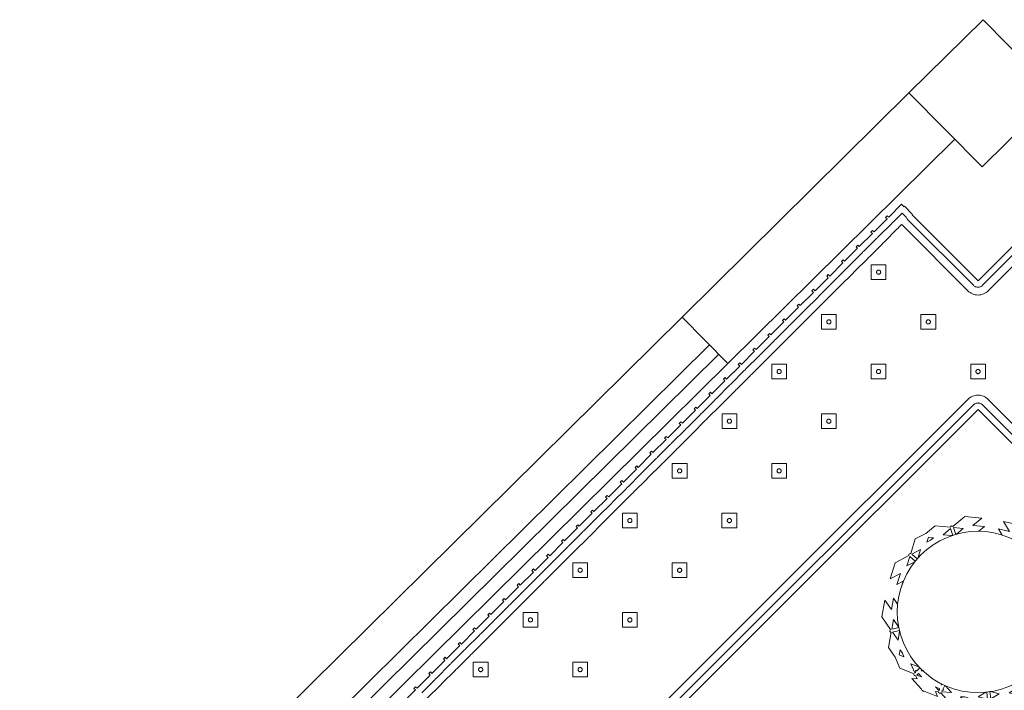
# Model space of a CAD drawing. Header units: metres. Extents: x 2232.4 to 2275.2, y 411.9 to 437.5.
# Tile 18 of 22: x 2264.6 to 2268.4, y 434.8 to 437.4. Entities that reach past the tile are written whole.
import ezdxf

# ---------------------------------------------------------------- set-up
doc = ezdxf.new("R2010")
doc.units = ezdxf.units.M
for name, color, linetype in [('CL', 40, 'Continuous'), ('DOOR', 5, 'Continuous'), ('WALL NEW', 40, 'Continuous')]:
    doc.layers.add(name, color=color, linetype=linetype)
doc.layers.add('NC_N1_BANQUETTES', color=7, linetype='Continuous', lineweight=13)
doc.layers.add('NC_N1_PLANTS', color=7, linetype='Continuous', lineweight=13)

# ---------------------------------------------------------------- blocks, each defined once
blk = doc.blocks.new('RP_MODERN_EXTENDED_TRIANGLE_L')
at = {"color": 0, "linetype": 'Continuous', "lineweight": -2}
for points in [[(3.16, 0.035), (3.089, 0.035), (3.089, 0.027), (3.08, 0.027), (3.08, 0.035), (3.009, 0.035), (3.009, 0.027), (3, 0.027), (3, 0.035), (2.929, 0.035), (2.929, 0.027), (2.92, 0.027), (2.92, 0.035), (2.849, 0.035), (2.849, 0.027), (2.84, 0.027), (2.84, 0.035), (2.769, 0.035), (2.769, 0.027), (2.76, 0.027), (2.76, 0.035), (2.689, 0.035), (2.689, 0.027), (2.68, 0.027), (2.68, 0.035), (2.609, 0.035), (2.609, 0.027), (2.6, 0.027), (2.6, 0.035), (2.529, 0.035), (2.529, 0.027), (2.52, 0.027), (2.52, 0.035), (2.449, 0.035), (2.449, 0.027), (2.44, 0.027), (2.44, 0.035), (2.369, 0.035), (2.369, 0.027), (2.36, 0.027), (2.36, 0.035), (2.289, 0.035), (2.289, 0.027), (2.28, 0.027), (2.28, 0.035), (2.209, 0.035), (2.209, 0.027), (2.2, 0.027), (2.2, 0.035), (2.129, 0.035), (2.129, 0.027), (2.12, 0.027), (2.12, 0.035), (2.049, 0.035), (2.049, 0.027), (2.04, 0.027), (2.04, 0.035), (1.969, 0.035), (1.969, 0.027), (1.96, 0.027), (1.96, 0.035), (1.889, 0.035), (1.889, 0.027), (1.88, 0.027), (1.88, 0.035), (1.809, 0.035), (1.809, 0.027), (1.8, 0.027), (1.8, 0.035), (1.729, 0.035), (1.729, 0.027), (1.72, 0.027), (1.72, 0.035), (1.649, 0.035), (1.649, 0.027), (1.64, 0.027), (1.64, 0.035), (1.569, 0.035), (1.569, 0.027), (1.56, 0.027), (1.56, 0.035), (1.489, 0.035), (1.489, 0.027), (1.48, 0.027), (1.48, 0.035), (1.409, 0.035), (1.409, 0.027), (1.4, 0.027), (1.4, 0.035), (1.329, 0.035), (1.329, 0.027), (1.32, 0.027), (1.32, 0.035), (1.249, 0.035), (1.249, 0.027), (1.24, 0.027), (1.24, 0.035), (1.169, 0.035), (1.169, 0.027), (1.16, 0.027), (1.16, 0.035), (1.089, 0.035), (1.089, 0.027), (1.08, 0.027), (1.08, 0.035), (1.009, 0.035), (1.009, 0.027), (1, 0.027), (1, 0.035), (0.929, 0.035), (0.929, 0.027), (0.92, 0.027), (0.92, 0.035), (0.849, 0.035), (0.849, 0.027), (0.84, 0.027), (0.84, 0.035), (0.769, 0.035), (0.769, 0.027), (0.76, 0.027), (0.76, 0.035), (0.689, 0.035), (0.689, 0.027), (0.68, 0.027), (0.68, 0.035), (0.609, 0.035), (0.609, 0.027), (0.6, 0.027), (0.6, 0.035), (0.529, 0.035), (0.529, 0.027), (0.52, 0.027), (0.52, 0.035), (0.45, 0.035), (0.45, 0.048), (0.448, 0.048), (0.448, 0.092), (0.45, 0.092), (0.45, 0.45), (0.035, 0.45)], [(0.8, 4.1), (0.8, 0.8), (4.1, 0.8), (4.35, 0.8), (7.89, 0.8)], [(3.08, 0.06), (3.009, 0.06), (3.0065, 0.0599), (3.0045, 0.0596), (3.0025, 0.0599), (3, 0.06), (2.929, 0.06), (2.9265, 0.0599), (2.9245, 0.0596), (2.9225, 0.0599), (2.92, 0.06), (2.849, 0.06), (2.8465, 0.0599), (2.8445, 0.0596), (2.8425, 0.0599), (2.84, 0.06), (2.769, 0.06), (2.7665, 0.0599), (2.7645, 0.0596), (2.7625, 0.0599), (2.76, 0.06), (2.689, 0.06), (2.6865, 0.0599), (2.6845, 0.0596), (2.6825, 0.0599), (2.68, 0.06), (2.609, 0.06), (2.6065, 0.0599), (2.6045, 0.0596), (2.6025, 0.0599), (2.6, 0.06), (2.529, 0.06), (2.5265, 0.0599), (2.5245, 0.0596), (2.5225, 0.0599), (2.52, 0.06), (2.449, 0.06), (2.4465, 0.0599), (2.4445, 0.0596), (2.4425, 0.0599), (2.44, 0.06), (2.369, 0.06), (2.3665, 0.0599), (2.3645, 0.0596), (2.3625, 0.0599), (2.36, 0.06), (2.289, 0.06), (2.2865, 0.0599), (2.2845, 0.0596), (2.2825, 0.0599), (2.28, 0.06), (2.209, 0.06), (2.2065, 0.0599), (2.2045, 0.0596), (2.2025, 0.0599), (2.2, 0.06), (2.129, 0.06), (2.1265, 0.0599), (2.1245, 0.0596), (2.1225, 0.0599), (2.12, 0.06), (2.049, 0.06), (2.0465, 0.0599), (2.0445, 0.0596), (2.0425, 0.0599), (2.04, 0.06), (1.969, 0.06), (1.9665, 0.0599), (1.9645, 0.0596), (1.9625, 0.0599), (1.96, 0.06), (1.889, 0.06), (1.8865, 0.0599), (1.8845, 0.0596), (1.8825, 0.0599), (1.88, 0.06), (1.809, 0.06), (1.8065, 0.0599), (1.8045, 0.0596), (1.8025, 0.0599), (1.8, 0.06), (1.729, 0.06), (1.7265, 0.0599), (1.7245, 0.0596), (1.7225, 0.0599), (1.72, 0.06), (1.649, 0.06), (1.6465, 0.0599), (1.6445, 0.0596), (1.6425, 0.0599), (1.64, 0.06), (1.569, 0.06), (1.5665, 0.0599), (1.5645, 0.0596), (1.5625, 0.0599), (1.56, 0.06), (1.489, 0.06), (1.4865, 0.0599), (1.4845, 0.0596), (1.4825, 0.0599), (1.48, 0.06), (1.409, 0.06), (1.4065, 0.0599), (1.4045, 0.0596), (1.4025, 0.0599), (1.4, 0.06), (1.329, 0.06), (1.3265, 0.0599), (1.3245, 0.0596), (1.3225, 0.0599), (1.32, 0.06), (1.249, 0.06), (1.2465, 0.0599), (1.2445, 0.0596), (1.2425, 0.0599), (1.24, 0.06), (1.169, 0.06), (1.1665, 0.0599), (1.1645, 0.0596), (1.1625, 0.0599), (1.16, 0.06), (1.089, 0.06), (1.0865, 0.0599), (1.0845, 0.0596), (1.0825, 0.0599), (1.08, 0.06), (1.009, 0.06), (1.0065, 0.0599), (1.0045, 0.0596), (1.0025, 0.0599), (1, 0.06), (0.929, 0.06), (0.9265, 0.0599), (0.9245, 0.0596), (0.9225, 0.0599), (0.92, 0.06), (0.849, 0.06), (0.8465, 0.0599), (0.8445, 0.0596), (0.8425, 0.0599), (0.84, 0.06), (0.769, 0.06), (0.7665, 0.0599), (0.7645, 0.0596), (0.7625, 0.0599), (0.76, 0.06), (0.689, 0.06), (0.6865, 0.0599), (0.6845, 0.0596), (0.6825, 0.0599), (0.68, 0.06), (0.609, 0.06), (0.6065, 0.0599), (0.6045, 0.0596), (0.6025, 0.0599), (0.6, 0.06), (0.529, 0.06), (0.5265, 0.0599), (0.5245, 0.0596), (0.5225, 0.0599), (0.52, 0.06), (0.473, 0.06), (0.473, 0.0822), (0.4731, 0.0824), (0.4739, 0.0847), (0.4745, 0.0871), (0.4749, 0.0895), (0.475, 0.092), (0.475, 0.45), (0.4749, 0.4525), (0.4745, 0.4549), (0.4739, 0.4573), (0.4731, 0.4596), (0.472, 0.4618), (0.4708, 0.4639), (0.4693, 0.4659), (0.4677, 0.4677), (0.4659, 0.4693), (0.4639, 0.4708), (0.4618, 0.472), (0.4596, 0.4731), (0.4573, 0.4739), (0.4549, 0.4745), (0.4525, 0.4749), (0.45, 0.475), (0.06, 0.475)], [(0.775, 4.1), (0.775, 0.8), (0.7751, 0.7975), (0.7755, 0.7951), (0.7761, 0.7927), (0.7769, 0.7904), (0.778, 0.7882), (0.7792, 0.7861), (0.7807, 0.7841), (0.7823, 0.7823), (0.7841, 0.7807), (0.7861, 0.7792), (0.7882, 0.778), (0.7904, 0.7769), (0.7927, 0.7761), (0.7951, 0.7755), (0.7975, 0.7751), (0.8, 0.775), (4.1, 0.775), (4.325, 0.775), (7.865, 0.775)], [(3.08, 0.09), (3.009, 0.09), (3.0045, 0.0898), (3, 0.09), (2.929, 0.09), (2.9245, 0.0898), (2.92, 0.09), (2.849, 0.09), (2.8445, 0.0898), (2.84, 0.09), (2.769, 0.09), (2.7645, 0.0898), (2.76, 0.09), (2.689, 0.09), (2.6845, 0.0898), (2.68, 0.09), (2.609, 0.09), (2.6045, 0.0898), (2.6, 0.09), (2.529, 0.09), (2.5245, 0.0898), (2.52, 0.09), (2.449, 0.09), (2.4445, 0.0898), (2.44, 0.09), (2.369, 0.09), (2.3645, 0.0898), (2.36, 0.09), (2.289, 0.09), (2.2845, 0.0898), (2.28, 0.09), (2.209, 0.09), (2.2045, 0.0898), (2.2, 0.09), (2.129, 0.09), (2.1245, 0.0898), (2.12, 0.09), (2.049, 0.09), (2.0445, 0.0898), (2.04, 0.09), (1.969, 0.09), (1.9645, 0.0898), (1.96, 0.09), (1.889, 0.09), (1.8845, 0.0898), (1.88, 0.09), (1.809, 0.09), (1.8045, 0.0898), (1.8, 0.09), (1.729, 0.09), (1.7245, 0.0898), (1.72, 0.09), (1.649, 0.09), (1.6445, 0.0898), (1.64, 0.09), (1.569, 0.09), (1.5645, 0.0898), (1.56, 0.09), (1.489, 0.09), (1.4845, 0.0898), (1.48, 0.09), (1.409, 0.09), (1.4045, 0.0898), (1.4, 0.09), (1.329, 0.09), (1.3245, 0.0898), (1.32, 0.09), (1.249, 0.09), (1.2445, 0.0898), (1.24, 0.09), (1.169, 0.09), (1.1645, 0.0898), (1.16, 0.09), (1.089, 0.09), (1.0845, 0.0898), (1.08, 0.09), (1.009, 0.09), (1.0045, 0.0898), (1, 0.09), (0.929, 0.09), (0.9245, 0.0898), (0.92, 0.09), (0.849, 0.09), (0.8445, 0.0898), (0.84, 0.09), (0.769, 0.09), (0.7645, 0.0898), (0.76, 0.09), (0.689, 0.09), (0.6845, 0.0898), (0.68, 0.09), (0.609, 0.09), (0.6045, 0.0898), (0.6, 0.09), (0.529, 0.09), (0.5245, 0.0898), (0.52, 0.09), (0.5049, 0.09), (0.505, 0.092), (0.505, 0.45), (0.5047, 0.4554), (0.5039, 0.4607), (0.5026, 0.466), (0.5008, 0.471), (0.4985, 0.4759), (0.4957, 0.4806), (0.4925, 0.4849), (0.4889, 0.4889), (0.4849, 0.4925), (0.4806, 0.4957), (0.4759, 0.4985), (0.471, 0.5008), (0.466, 0.5026), (0.4607, 0.5039), (0.4554, 0.5047), (0.45, 0.505), (0.09, 0.505)], [(0.745, 4.1), (0.745, 0.8), (0.7453, 0.7946), (0.7461, 0.7893), (0.7474, 0.784), (0.7492, 0.779), (0.7515, 0.7741), (0.7543, 0.7694), (0.7575, 0.7651), (0.7611, 0.7611), (0.7651, 0.7575), (0.7694, 0.7543), (0.7741, 0.7515), (0.779, 0.7492), (0.784, 0.7474), (0.7893, 0.7461), (0.7946, 0.7453), (0.8, 0.745), (4.1, 0.745), (4.295, 0.745), (7.835, 0.745)]]:
    blk.add_lwpolyline(points, dxfattribs=at)
for points in [[(0.697, 0.657), (0.737, 0.697), (0.697, 0.737), (0.657, 0.697)], [(0.705, 0.697), (0.705, 0.6962), (0.7048, 0.6954), (0.7047, 0.6947), (0.7044, 0.6939), (0.7041, 0.6932), (0.7037, 0.6926), (0.7032, 0.6919), (0.7027, 0.6913), (0.7021, 0.6908), (0.7014, 0.6903), (0.7008, 0.6899), (0.7001, 0.6896), (0.6993, 0.6893), (0.6986, 0.6892), (0.6978, 0.689), (0.697, 0.689), (0.6962, 0.689), (0.6954, 0.6892), (0.6947, 0.6893), (0.6939, 0.6896), (0.6932, 0.6899), (0.6926, 0.6903), (0.6919, 0.6908), (0.6913, 0.6913), (0.6908, 0.6919), (0.6903, 0.6926), (0.6899, 0.6932), (0.6896, 0.6939), (0.6893, 0.6947), (0.6892, 0.6954), (0.689, 0.6962), (0.689, 0.697), (0.689, 0.6978), (0.6892, 0.6986), (0.6893, 0.6993), (0.6896, 0.7001), (0.6899, 0.7008), (0.6903, 0.7014), (0.6908, 0.7021), (0.6913, 0.7027), (0.6919, 0.7032), (0.6926, 0.7037), (0.6932, 0.7041), (0.6939, 0.7044), (0.6947, 0.7047), (0.6954, 0.7048), (0.6962, 0.705), (0.697, 0.705), (0.6978, 0.705), (0.6986, 0.7048), (0.6993, 0.7047), (0.7001, 0.7044), (0.7008, 0.7041), (0.7014, 0.7037), (0.7021, 0.7032), (0.7027, 0.7027), (0.7032, 0.7021), (0.7037, 0.7014), (0.7041, 0.7008), (0.7044, 0.7001), (0.7047, 0.6993), (0.7048, 0.6986), (0.705, 0.6978)], [(0.697, 0.387), (0.737, 0.427), (0.697, 0.467), (0.657, 0.427)], [(0.967, 0.387), (1.007, 0.427), (0.967, 0.467), (0.927, 0.427)], [(1.237, 0.387), (1.277, 0.427), (1.237, 0.467), (1.197, 0.427)], [(1.507, 0.387), (1.547, 0.427), (1.507, 0.467), (1.467, 0.427)], [(1.777, 0.387), (1.817, 0.427), (1.777, 0.467), (1.737, 0.427)], [(2.047, 0.387), (2.087, 0.427), (2.047, 0.467), (2.007, 0.427)], [(2.317, 0.387), (2.357, 0.427), (2.317, 0.467), (2.277, 0.427)], [(2.587, 0.387), (2.627, 0.427), (2.587, 0.467), (2.547, 0.427)], [(0.705, 0.427), (0.705, 0.4262), (0.7048, 0.4254), (0.7047, 0.4247), (0.7044, 0.4239), (0.7041, 0.4232), (0.7037, 0.4226), (0.7032, 0.4219), (0.7027, 0.4213), (0.7021, 0.4208), (0.7014, 0.4203), (0.7008, 0.4199), (0.7001, 0.4196), (0.6993, 0.4193), (0.6986, 0.4192), (0.6978, 0.419), (0.697, 0.419), (0.6962, 0.419), (0.6954, 0.4192), (0.6947, 0.4193), (0.6939, 0.4196), (0.6932, 0.4199), (0.6926, 0.4203), (0.6919, 0.4208), (0.6913, 0.4213), (0.6908, 0.4219), (0.6903, 0.4226), (0.6899, 0.4232), (0.6896, 0.4239), (0.6893, 0.4247), (0.6892, 0.4254), (0.689, 0.4262), (0.689, 0.427), (0.689, 0.4278), (0.6892, 0.4286), (0.6893, 0.4293), (0.6896, 0.4301), (0.6899, 0.4308), (0.6903, 0.4314), (0.6908, 0.4321), (0.6913, 0.4327), (0.6919, 0.4332), (0.6926, 0.4337), (0.6932, 0.4341), (0.6939, 0.4344), (0.6947, 0.4347), (0.6954, 0.4348), (0.6962, 0.435), (0.697, 0.435), (0.6978, 0.435), (0.6986, 0.4348), (0.6993, 0.4347), (0.7001, 0.4344), (0.7008, 0.4341), (0.7014, 0.4337), (0.7021, 0.4332), (0.7027, 0.4327), (0.7032, 0.4321), (0.7037, 0.4314), (0.7041, 0.4308), (0.7044, 0.4301), (0.7047, 0.4293), (0.7048, 0.4286), (0.705, 0.4278)], [(0.975, 0.427), (0.975, 0.4262), (0.9748, 0.4254), (0.9747, 0.4247), (0.9744, 0.4239), (0.9741, 0.4232), (0.9737, 0.4226), (0.9732, 0.4219), (0.9727, 0.4213), (0.9721, 0.4208), (0.9714, 0.4203), (0.9708, 0.4199), (0.9701, 0.4196), (0.9693, 0.4193), (0.9686, 0.4192), (0.9678, 0.419), (0.967, 0.419), (0.9662, 0.419), (0.9654, 0.4192), (0.9647, 0.4193), (0.9639, 0.4196), (0.9632, 0.4199), (0.9626, 0.4203), (0.9619, 0.4208), (0.9613, 0.4213), (0.9608, 0.4219), (0.9603, 0.4226), (0.9599, 0.4232), (0.9596, 0.4239), (0.9593, 0.4247), (0.9592, 0.4254), (0.959, 0.4262), (0.959, 0.427), (0.959, 0.4278), (0.9592, 0.4286), (0.9593, 0.4293), (0.9596, 0.4301), (0.9599, 0.4308), (0.9603, 0.4314), (0.9608, 0.4321), (0.9613, 0.4327), (0.9619, 0.4332), (0.9626, 0.4337), (0.9632, 0.4341), (0.9639, 0.4344), (0.9647, 0.4347), (0.9654, 0.4348), (0.9662, 0.435), (0.967, 0.435), (0.9678, 0.435), (0.9686, 0.4348), (0.9693, 0.4347), (0.9701, 0.4344), (0.9708, 0.4341), (0.9714, 0.4337), (0.9721, 0.4332), (0.9727, 0.4327), (0.9732, 0.4321), (0.9737, 0.4314), (0.9741, 0.4308), (0.9744, 0.4301), (0.9747, 0.4293), (0.9748, 0.4286), (0.975, 0.4278)], [(1.245, 0.427), (1.245, 0.4262), (1.2448, 0.4254), (1.2447, 0.4247), (1.2444, 0.4239), (1.2441, 0.4232), (1.2437, 0.4226), (1.2432, 0.4219), (1.2427, 0.4213), (1.2421, 0.4208), (1.2414, 0.4203), (1.2408, 0.4199), (1.2401, 0.4196), (1.2393, 0.4193), (1.2386, 0.4192), (1.2378, 0.419), (1.237, 0.419), (1.2362, 0.419), (1.2354, 0.4192), (1.2347, 0.4193), (1.2339, 0.4196), (1.2332, 0.4199), (1.2326, 0.4203), (1.2319, 0.4208), (1.2313, 0.4213), (1.2308, 0.4219), (1.2303, 0.4226), (1.2299, 0.4232), (1.2296, 0.4239), (1.2293, 0.4247), (1.2292, 0.4254), (1.229, 0.4262), (1.229, 0.427), (1.229, 0.4278), (1.2292, 0.4286), (1.2293, 0.4293), (1.2296, 0.4301), (1.2299, 0.4308), (1.2303, 0.4314), (1.2308, 0.4321), (1.2313, 0.4327), (1.2319, 0.4332), (1.2326, 0.4337), (1.2332, 0.4341), (1.2339, 0.4344), (1.2347, 0.4347), (1.2354, 0.4348), (1.2362, 0.435), (1.237, 0.435), (1.2378, 0.435), (1.2386, 0.4348), (1.2393, 0.4347), (1.2401, 0.4344), (1.2408, 0.4341), (1.2414, 0.4337), (1.2421, 0.4332), (1.2427, 0.4327), (1.2432, 0.4321), (1.2437, 0.4314), (1.2441, 0.4308), (1.2444, 0.4301), (1.2447, 0.4293), (1.2448, 0.4286), (1.245, 0.4278)], [(1.515, 0.427), (1.515, 0.4262), (1.5148, 0.4254), (1.5147, 0.4247), (1.5144, 0.4239), (1.5141, 0.4232), (1.5137, 0.4226), (1.5132, 0.4219), (1.5127, 0.4213), (1.5121, 0.4208), (1.5114, 0.4203), (1.5108, 0.4199), (1.5101, 0.4196), (1.5093, 0.4193), (1.5086, 0.4192), (1.5078, 0.419), (1.507, 0.419), (1.5062, 0.419), (1.5054, 0.4192), (1.5047, 0.4193), (1.5039, 0.4196), (1.5032, 0.4199), (1.5026, 0.4203), (1.5019, 0.4208), (1.5013, 0.4213), (1.5008, 0.4219), (1.5003, 0.4226), (1.4999, 0.4232), (1.4996, 0.4239), (1.4993, 0.4247), (1.4992, 0.4254), (1.499, 0.4262), (1.499, 0.427), (1.499, 0.4278), (1.4992, 0.4286), (1.4993, 0.4293), (1.4996, 0.4301), (1.4999, 0.4308), (1.5003, 0.4314), (1.5008, 0.4321), (1.5013, 0.4327), (1.5019, 0.4332), (1.5026, 0.4337), (1.5032, 0.4341), (1.5039, 0.4344), (1.5047, 0.4347), (1.5054, 0.4348), (1.5062, 0.435), (1.507, 0.435), (1.5078, 0.435), (1.5086, 0.4348), (1.5093, 0.4347), (1.5101, 0.4344), (1.5108, 0.4341), (1.5114, 0.4337), (1.5121, 0.4332), (1.5127, 0.4327), (1.5132, 0.4321), (1.5137, 0.4314), (1.5141, 0.4308), (1.5144, 0.4301), (1.5147, 0.4293), (1.5148, 0.4286), (1.515, 0.4278)], [(1.785, 0.427), (1.785, 0.4262), (1.7848, 0.4254), (1.7847, 0.4247), (1.7844, 0.4239), (1.7841, 0.4232), (1.7837, 0.4226), (1.7832, 0.4219), (1.7827, 0.4213), (1.7821, 0.4208), (1.7814, 0.4203), (1.7808, 0.4199), (1.7801, 0.4196), (1.7793, 0.4193), (1.7786, 0.4192), (1.7778, 0.419), (1.777, 0.419), (1.7762, 0.419), (1.7754, 0.4192), (1.7747, 0.4193), (1.7739, 0.4196), (1.7732, 0.4199), (1.7726, 0.4203), (1.7719, 0.4208), (1.7713, 0.4213), (1.7708, 0.4219), (1.7703, 0.4226), (1.7699, 0.4232), (1.7696, 0.4239), (1.7693, 0.4247), (1.7692, 0.4254), (1.769, 0.4262), (1.769, 0.427), (1.769, 0.4278), (1.7692, 0.4286), (1.7693, 0.4293), (1.7696, 0.4301), (1.7699, 0.4308), (1.7703, 0.4314), (1.7708, 0.4321), (1.7713, 0.4327), (1.7719, 0.4332), (1.7726, 0.4337), (1.7732, 0.4341), (1.7739, 0.4344), (1.7747, 0.4347), (1.7754, 0.4348), (1.7762, 0.435), (1.777, 0.435), (1.7778, 0.435), (1.7786, 0.4348), (1.7793, 0.4347), (1.7801, 0.4344), (1.7808, 0.4341), (1.7814, 0.4337), (1.7821, 0.4332), (1.7827, 0.4327), (1.7832, 0.4321), (1.7837, 0.4314), (1.7841, 0.4308), (1.7844, 0.4301), (1.7847, 0.4293), (1.7848, 0.4286), (1.785, 0.4278)], [(2.055, 0.427), (2.055, 0.4262), (2.0548, 0.4254), (2.0547, 0.4247), (2.0544, 0.4239), (2.0541, 0.4232), (2.0537, 0.4226), (2.0532, 0.4219), (2.0527, 0.4213), (2.0521, 0.4208), (2.0514, 0.4203), (2.0508, 0.4199), (2.0501, 0.4196), (2.0493, 0.4193), (2.0486, 0.4192), (2.0478, 0.419), (2.047, 0.419), (2.0462, 0.419), (2.0454, 0.4192), (2.0447, 0.4193), (2.0439, 0.4196), (2.0432, 0.4199), (2.0426, 0.4203), (2.0419, 0.4208), (2.0413, 0.4213), (2.0408, 0.4219), (2.0403, 0.4226), (2.0399, 0.4232), (2.0396, 0.4239), (2.0393, 0.4247), (2.0392, 0.4254), (2.039, 0.4262), (2.039, 0.427), (2.039, 0.4278), (2.0392, 0.4286), (2.0393, 0.4293), (2.0396, 0.4301), (2.0399, 0.4308), (2.0403, 0.4314), (2.0408, 0.4321), (2.0413, 0.4327), (2.0419, 0.4332), (2.0426, 0.4337), (2.0432, 0.4341), (2.0439, 0.4344), (2.0447, 0.4347), (2.0454, 0.4348), (2.0462, 0.435), (2.047, 0.435), (2.0478, 0.435), (2.0486, 0.4348), (2.0493, 0.4347), (2.0501, 0.4344), (2.0508, 0.4341), (2.0514, 0.4337), (2.0521, 0.4332), (2.0527, 0.4327), (2.0532, 0.4321), (2.0537, 0.4314), (2.0541, 0.4308), (2.0544, 0.4301), (2.0547, 0.4293), (2.0548, 0.4286), (2.055, 0.4278)], [(2.325, 0.427), (2.325, 0.4262), (2.3248, 0.4254), (2.3247, 0.4247), (2.3244, 0.4239), (2.3241, 0.4232), (2.3237, 0.4226), (2.3232, 0.4219), (2.3227, 0.4213), (2.3221, 0.4208), (2.3214, 0.4203), (2.3208, 0.4199), (2.3201, 0.4196), (2.3193, 0.4193), (2.3186, 0.4192), (2.3178, 0.419), (2.317, 0.419), (2.3162, 0.419), (2.3154, 0.4192), (2.3147, 0.4193), (2.3139, 0.4196), (2.3132, 0.4199), (2.3126, 0.4203), (2.3119, 0.4208), (2.3113, 0.4213), (2.3108, 0.4219), (2.3103, 0.4226), (2.3099, 0.4232), (2.3096, 0.4239), (2.3093, 0.4247), (2.3092, 0.4254), (2.309, 0.4262), (2.309, 0.427), (2.309, 0.4278), (2.3092, 0.4286), (2.3093, 0.4293), (2.3096, 0.4301), (2.3099, 0.4308), (2.3103, 0.4314), (2.3108, 0.4321), (2.3113, 0.4327), (2.3119, 0.4332), (2.3126, 0.4337), (2.3132, 0.4341), (2.3139, 0.4344), (2.3147, 0.4347), (2.3154, 0.4348), (2.3162, 0.435), (2.317, 0.435), (2.3178, 0.435), (2.3186, 0.4348), (2.3193, 0.4347), (2.3201, 0.4344), (2.3208, 0.4341), (2.3214, 0.4337), (2.3221, 0.4332), (2.3227, 0.4327), (2.3232, 0.4321), (2.3237, 0.4314), (2.3241, 0.4308), (2.3244, 0.4301), (2.3247, 0.4293), (2.3248, 0.4286), (2.325, 0.4278)], [(2.595, 0.427), (2.595, 0.4262), (2.5948, 0.4254), (2.5947, 0.4247), (2.5944, 0.4239), (2.5941, 0.4232), (2.5937, 0.4226), (2.5932, 0.4219), (2.5927, 0.4213), (2.5921, 0.4208), (2.5914, 0.4203), (2.5908, 0.4199), (2.5901, 0.4196), (2.5893, 0.4193), (2.5886, 0.4192), (2.5878, 0.419), (2.587, 0.419), (2.5862, 0.419), (2.5854, 0.4192), (2.5847, 0.4193), (2.5839, 0.4196), (2.5832, 0.4199), (2.5826, 0.4203), (2.5819, 0.4208), (2.5813, 0.4213), (2.5808, 0.4219), (2.5803, 0.4226), (2.5799, 0.4232), (2.5796, 0.4239), (2.5793, 0.4247), (2.5792, 0.4254), (2.579, 0.4262), (2.579, 0.427), (2.579, 0.4278), (2.5792, 0.4286), (2.5793, 0.4293), (2.5796, 0.4301), (2.5799, 0.4308), (2.5803, 0.4314), (2.5808, 0.4321), (2.5813, 0.4327), (2.5819, 0.4332), (2.5826, 0.4337), (2.5832, 0.4341), (2.5839, 0.4344), (2.5847, 0.4347), (2.5854, 0.4348), (2.5862, 0.435), (2.587, 0.435), (2.5878, 0.435), (2.5886, 0.4348), (2.5893, 0.4347), (2.5901, 0.4344), (2.5908, 0.4341), (2.5914, 0.4337), (2.5921, 0.4332), (2.5927, 0.4327), (2.5932, 0.4321), (2.5937, 0.4314), (2.5941, 0.4308), (2.5944, 0.4301), (2.5947, 0.4293), (2.5948, 0.4286), (2.595, 0.4278)], [(0.697, 0.117), (0.737, 0.157), (0.697, 0.197), (0.657, 0.157)], [(0.967, 0.117), (1.007, 0.157), (0.967, 0.197), (0.927, 0.157)], [(1.237, 0.117), (1.277, 0.157), (1.237, 0.197), (1.197, 0.157)], [(1.507, 0.117), (1.547, 0.157), (1.507, 0.197), (1.467, 0.157)], [(1.777, 0.117), (1.817, 0.157), (1.777, 0.197), (1.737, 0.157)], [(2.047, 0.117), (2.087, 0.157), (2.047, 0.197), (2.007, 0.157)], [(2.317, 0.117), (2.357, 0.157), (2.317, 0.197), (2.277, 0.157)], [(2.587, 0.117), (2.627, 0.157), (2.587, 0.197), (2.547, 0.157)], [(2.857, 0.117), (2.897, 0.157), (2.857, 0.197), (2.817, 0.157)], [(0.705, 0.157), (0.705, 0.1562), (0.7048, 0.1554), (0.7047, 0.1547), (0.7044, 0.1539), (0.7041, 0.1532), (0.7037, 0.1526), (0.7032, 0.1519), (0.7027, 0.1513), (0.7021, 0.1508), (0.7014, 0.1503), (0.7008, 0.1499), (0.7001, 0.1496), (0.6993, 0.1493), (0.6986, 0.1492), (0.6978, 0.149), (0.697, 0.149), (0.6962, 0.149), (0.6954, 0.1492), (0.6947, 0.1493), (0.6939, 0.1496), (0.6932, 0.1499), (0.6926, 0.1503), (0.6919, 0.1508), (0.6913, 0.1513), (0.6908, 0.1519), (0.6903, 0.1526), (0.6899, 0.1532), (0.6896, 0.1539), (0.6893, 0.1547), (0.6892, 0.1554), (0.689, 0.1562), (0.689, 0.157), (0.689, 0.1578), (0.6892, 0.1586), (0.6893, 0.1593), (0.6896, 0.1601), (0.6899, 0.1608), (0.6903, 0.1614), (0.6908, 0.1621), (0.6913, 0.1627), (0.6919, 0.1632), (0.6926, 0.1637), (0.6932, 0.1641), (0.6939, 0.1644), (0.6947, 0.1647), (0.6954, 0.1648), (0.6962, 0.165), (0.697, 0.165), (0.6978, 0.165), (0.6986, 0.1648), (0.6993, 0.1647), (0.7001, 0.1644), (0.7008, 0.1641), (0.7014, 0.1637), (0.7021, 0.1632), (0.7027, 0.1627), (0.7032, 0.1621), (0.7037, 0.1614), (0.7041, 0.1608), (0.7044, 0.1601), (0.7047, 0.1593), (0.7048, 0.1586), (0.705, 0.1578)], [(0.975, 0.157), (0.975, 0.1562), (0.9748, 0.1554), (0.9747, 0.1547), (0.9744, 0.1539), (0.9741, 0.1532), (0.9737, 0.1526), (0.9732, 0.1519), (0.9727, 0.1513), (0.9721, 0.1508), (0.9714, 0.1503), (0.9708, 0.1499), (0.9701, 0.1496), (0.9693, 0.1493), (0.9686, 0.1492), (0.9678, 0.149), (0.967, 0.149), (0.9662, 0.149), (0.9654, 0.1492), (0.9647, 0.1493), (0.9639, 0.1496), (0.9632, 0.1499), (0.9626, 0.1503), (0.9619, 0.1508), (0.9613, 0.1513), (0.9608, 0.1519), (0.9603, 0.1526), (0.9599, 0.1532), (0.9596, 0.1539), (0.9593, 0.1547), (0.9592, 0.1554), (0.959, 0.1562), (0.959, 0.157), (0.959, 0.1578), (0.9592, 0.1586), (0.9593, 0.1593), (0.9596, 0.1601), (0.9599, 0.1608), (0.9603, 0.1614), (0.9608, 0.1621), (0.9613, 0.1627), (0.9619, 0.1632), (0.9626, 0.1637), (0.9632, 0.1641), (0.9639, 0.1644), (0.9647, 0.1647), (0.9654, 0.1648), (0.9662, 0.165), (0.967, 0.165), (0.9678, 0.165), (0.9686, 0.1648), (0.9693, 0.1647), (0.9701, 0.1644), (0.9708, 0.1641), (0.9714, 0.1637), (0.9721, 0.1632), (0.9727, 0.1627), (0.9732, 0.1621), (0.9737, 0.1614), (0.9741, 0.1608), (0.9744, 0.1601), (0.9747, 0.1593), (0.9748, 0.1586), (0.975, 0.1578)], [(1.245, 0.157), (1.245, 0.1562), (1.2448, 0.1554), (1.2447, 0.1547), (1.2444, 0.1539), (1.2441, 0.1532), (1.2437, 0.1526), (1.2432, 0.1519), (1.2427, 0.1513), (1.2421, 0.1508), (1.2414, 0.1503), (1.2408, 0.1499), (1.2401, 0.1496), (1.2393, 0.1493), (1.2386, 0.1492), (1.2378, 0.149), (1.237, 0.149), (1.2362, 0.149), (1.2354, 0.1492), (1.2347, 0.1493), (1.2339, 0.1496), (1.2332, 0.1499), (1.2326, 0.1503), (1.2319, 0.1508), (1.2313, 0.1513), (1.2308, 0.1519), (1.2303, 0.1526), (1.2299, 0.1532), (1.2296, 0.1539), (1.2293, 0.1547), (1.2292, 0.1554), (1.229, 0.1562), (1.229, 0.157), (1.229, 0.1578), (1.2292, 0.1586), (1.2293, 0.1593), (1.2296, 0.1601), (1.2299, 0.1608), (1.2303, 0.1614), (1.2308, 0.1621), (1.2313, 0.1627), (1.2319, 0.1632), (1.2326, 0.1637), (1.2332, 0.1641), (1.2339, 0.1644), (1.2347, 0.1647), (1.2354, 0.1648), (1.2362, 0.165), (1.237, 0.165), (1.2378, 0.165), (1.2386, 0.1648), (1.2393, 0.1647), (1.2401, 0.1644), (1.2408, 0.1641), (1.2414, 0.1637), (1.2421, 0.1632), (1.2427, 0.1627), (1.2432, 0.1621), (1.2437, 0.1614), (1.2441, 0.1608), (1.2444, 0.1601), (1.2447, 0.1593), (1.2448, 0.1586), (1.245, 0.1578)], [(1.515, 0.157), (1.515, 0.1562), (1.5148, 0.1554), (1.5147, 0.1547), (1.5144, 0.1539), (1.5141, 0.1532), (1.5137, 0.1526), (1.5132, 0.1519), (1.5127, 0.1513), (1.5121, 0.1508), (1.5114, 0.1503), (1.5108, 0.1499), (1.5101, 0.1496), (1.5093, 0.1493), (1.5086, 0.1492), (1.5078, 0.149), (1.507, 0.149), (1.5062, 0.149), (1.5054, 0.1492), (1.5047, 0.1493), (1.5039, 0.1496), (1.5032, 0.1499), (1.5026, 0.1503), (1.5019, 0.1508), (1.5013, 0.1513), (1.5008, 0.1519), (1.5003, 0.1526), (1.4999, 0.1532), (1.4996, 0.1539), (1.4993, 0.1547), (1.4992, 0.1554), (1.499, 0.1562), (1.499, 0.157), (1.499, 0.1578), (1.4992, 0.1586), (1.4993, 0.1593), (1.4996, 0.1601), (1.4999, 0.1608), (1.5003, 0.1614), (1.5008, 0.1621), (1.5013, 0.1627), (1.5019, 0.1632), (1.5026, 0.1637), (1.5032, 0.1641), (1.5039, 0.1644), (1.5047, 0.1647), (1.5054, 0.1648), (1.5062, 0.165), (1.507, 0.165), (1.5078, 0.165), (1.5086, 0.1648), (1.5093, 0.1647), (1.5101, 0.1644), (1.5108, 0.1641), (1.5114, 0.1637), (1.5121, 0.1632), (1.5127, 0.1627), (1.5132, 0.1621), (1.5137, 0.1614), (1.5141, 0.1608), (1.5144, 0.1601), (1.5147, 0.1593), (1.5148, 0.1586), (1.515, 0.1578)], [(1.785, 0.157), (1.785, 0.1562), (1.7848, 0.1554), (1.7847, 0.1547), (1.7844, 0.1539), (1.7841, 0.1532), (1.7837, 0.1526), (1.7832, 0.1519), (1.7827, 0.1513), (1.7821, 0.1508), (1.7814, 0.1503), (1.7808, 0.1499), (1.7801, 0.1496), (1.7793, 0.1493), (1.7786, 0.1492), (1.7778, 0.149), (1.777, 0.149), (1.7762, 0.149), (1.7754, 0.1492), (1.7747, 0.1493), (1.7739, 0.1496), (1.7732, 0.1499), (1.7726, 0.1503), (1.7719, 0.1508), (1.7713, 0.1513), (1.7708, 0.1519), (1.7703, 0.1526), (1.7699, 0.1532), (1.7696, 0.1539), (1.7693, 0.1547), (1.7692, 0.1554), (1.769, 0.1562), (1.769, 0.157), (1.769, 0.1578), (1.7692, 0.1586), (1.7693, 0.1593), (1.7696, 0.1601), (1.7699, 0.1608), (1.7703, 0.1614), (1.7708, 0.1621), (1.7713, 0.1627), (1.7719, 0.1632), (1.7726, 0.1637), (1.7732, 0.1641), (1.7739, 0.1644), (1.7747, 0.1647), (1.7754, 0.1648), (1.7762, 0.165), (1.777, 0.165), (1.7778, 0.165), (1.7786, 0.1648), (1.7793, 0.1647), (1.7801, 0.1644), (1.7808, 0.1641), (1.7814, 0.1637), (1.7821, 0.1632), (1.7827, 0.1627), (1.7832, 0.1621), (1.7837, 0.1614), (1.7841, 0.1608), (1.7844, 0.1601), (1.7847, 0.1593), (1.7848, 0.1586), (1.785, 0.1578)], [(2.055, 0.157), (2.055, 0.1562), (2.0548, 0.1554), (2.0547, 0.1547), (2.0544, 0.1539), (2.0541, 0.1532), (2.0537, 0.1526), (2.0532, 0.1519), (2.0527, 0.1513), (2.0521, 0.1508), (2.0514, 0.1503), (2.0508, 0.1499), (2.0501, 0.1496), (2.0493, 0.1493), (2.0486, 0.1492), (2.0478, 0.149), (2.047, 0.149), (2.0462, 0.149), (2.0454, 0.1492), (2.0447, 0.1493), (2.0439, 0.1496), (2.0432, 0.1499), (2.0426, 0.1503), (2.0419, 0.1508), (2.0413, 0.1513), (2.0408, 0.1519), (2.0403, 0.1526), (2.0399, 0.1532), (2.0396, 0.1539), (2.0393, 0.1547), (2.0392, 0.1554), (2.039, 0.1562), (2.039, 0.157), (2.039, 0.1578), (2.0392, 0.1586), (2.0393, 0.1593), (2.0396, 0.1601), (2.0399, 0.1608), (2.0403, 0.1614), (2.0408, 0.1621), (2.0413, 0.1627), (2.0419, 0.1632), (2.0426, 0.1637), (2.0432, 0.1641), (2.0439, 0.1644), (2.0447, 0.1647), (2.0454, 0.1648), (2.0462, 0.165), (2.047, 0.165), (2.0478, 0.165), (2.0486, 0.1648), (2.0493, 0.1647), (2.0501, 0.1644), (2.0508, 0.1641), (2.0514, 0.1637), (2.0521, 0.1632), (2.0527, 0.1627), (2.0532, 0.1621), (2.0537, 0.1614), (2.0541, 0.1608), (2.0544, 0.1601), (2.0547, 0.1593), (2.0548, 0.1586), (2.055, 0.1578)], [(2.325, 0.157), (2.325, 0.1562), (2.3248, 0.1554), (2.3247, 0.1547), (2.3244, 0.1539), (2.3241, 0.1532), (2.3237, 0.1526), (2.3232, 0.1519), (2.3227, 0.1513), (2.3221, 0.1508), (2.3214, 0.1503), (2.3208, 0.1499), (2.3201, 0.1496), (2.3193, 0.1493), (2.3186, 0.1492), (2.3178, 0.149), (2.317, 0.149), (2.3162, 0.149), (2.3154, 0.1492), (2.3147, 0.1493), (2.3139, 0.1496), (2.3132, 0.1499), (2.3126, 0.1503), (2.3119, 0.1508), (2.3113, 0.1513), (2.3108, 0.1519), (2.3103, 0.1526), (2.3099, 0.1532), (2.3096, 0.1539), (2.3093, 0.1547), (2.3092, 0.1554), (2.309, 0.1562), (2.309, 0.157), (2.309, 0.1578), (2.3092, 0.1586), (2.3093, 0.1593), (2.3096, 0.1601), (2.3099, 0.1608), (2.3103, 0.1614), (2.3108, 0.1621), (2.3113, 0.1627), (2.3119, 0.1632), (2.3126, 0.1637), (2.3132, 0.1641), (2.3139, 0.1644), (2.3147, 0.1647), (2.3154, 0.1648), (2.3162, 0.165), (2.317, 0.165), (2.3178, 0.165), (2.3186, 0.1648), (2.3193, 0.1647), (2.3201, 0.1644), (2.3208, 0.1641), (2.3214, 0.1637), (2.3221, 0.1632), (2.3227, 0.1627), (2.3232, 0.1621), (2.3237, 0.1614), (2.3241, 0.1608), (2.3244, 0.1601), (2.3247, 0.1593), (2.3248, 0.1586), (2.325, 0.1578)], [(2.595, 0.157), (2.595, 0.1562), (2.5948, 0.1554), (2.5947, 0.1547), (2.5944, 0.1539), (2.5941, 0.1532), (2.5937, 0.1526), (2.5932, 0.1519), (2.5927, 0.1513), (2.5921, 0.1508), (2.5914, 0.1503), (2.5908, 0.1499), (2.5901, 0.1496), (2.5893, 0.1493), (2.5886, 0.1492), (2.5878, 0.149), (2.587, 0.149), (2.5862, 0.149), (2.5854, 0.1492), (2.5847, 0.1493), (2.5839, 0.1496), (2.5832, 0.1499), (2.5826, 0.1503), (2.5819, 0.1508), (2.5813, 0.1513), (2.5808, 0.1519), (2.5803, 0.1526), (2.5799, 0.1532), (2.5796, 0.1539), (2.5793, 0.1547), (2.5792, 0.1554), (2.579, 0.1562), (2.579, 0.157), (2.579, 0.1578), (2.5792, 0.1586), (2.5793, 0.1593), (2.5796, 0.1601), (2.5799, 0.1608), (2.5803, 0.1614), (2.5808, 0.1621), (2.5813, 0.1627), (2.5819, 0.1632), (2.5826, 0.1637), (2.5832, 0.1641), (2.5839, 0.1644), (2.5847, 0.1647), (2.5854, 0.1648), (2.5862, 0.165), (2.587, 0.165), (2.5878, 0.165), (2.5886, 0.1648), (2.5893, 0.1647), (2.5901, 0.1644), (2.5908, 0.1641), (2.5914, 0.1637), (2.5921, 0.1632), (2.5927, 0.1627), (2.5932, 0.1621), (2.5937, 0.1614), (2.5941, 0.1608), (2.5944, 0.1601), (2.5947, 0.1593), (2.5948, 0.1586), (2.595, 0.1578)], [(2.865, 0.157), (2.865, 0.1562), (2.8648, 0.1554), (2.8647, 0.1547), (2.8644, 0.1539), (2.8641, 0.1532), (2.8637, 0.1526), (2.8632, 0.1519), (2.8627, 0.1513), (2.8621, 0.1508), (2.8614, 0.1503), (2.8608, 0.1499), (2.8601, 0.1496), (2.8593, 0.1493), (2.8586, 0.1492), (2.8578, 0.149), (2.857, 0.149), (2.8562, 0.149), (2.8554, 0.1492), (2.8547, 0.1493), (2.8539, 0.1496), (2.8532, 0.1499), (2.8526, 0.1503), (2.8519, 0.1508), (2.8513, 0.1513), (2.8508, 0.1519), (2.8503, 0.1526), (2.8499, 0.1532), (2.8496, 0.1539), (2.8493, 0.1547), (2.8492, 0.1554), (2.849, 0.1562), (2.849, 0.157), (2.849, 0.1578), (2.8492, 0.1586), (2.8493, 0.1593), (2.8496, 0.1601), (2.8499, 0.1608), (2.8503, 0.1614), (2.8508, 0.1621), (2.8513, 0.1627), (2.8519, 0.1632), (2.8526, 0.1637), (2.8532, 0.1641), (2.8539, 0.1644), (2.8547, 0.1647), (2.8554, 0.1648), (2.8562, 0.165), (2.857, 0.165), (2.8578, 0.165), (2.8586, 0.1648), (2.8593, 0.1647), (2.8601, 0.1644), (2.8608, 0.1641), (2.8614, 0.1637), (2.8621, 0.1632), (2.8627, 0.1627), (2.8632, 0.1621), (2.8637, 0.1614), (2.8641, 0.1608), (2.8644, 0.1601), (2.8647, 0.1593), (2.8648, 0.1586), (2.865, 0.1578)]]:
    blk.add_lwpolyline(points, close=True, dxfattribs=at)
blk = doc.blocks.new('NC_N1_PLANTER')
at = {"color": 0, "linetype": 'Continuous', "lineweight": -2}
for points in [[(-0.314582, -0.176177), (-0.34944, -0.121314), (-0.336246, -0.063287), (-0.338237, -0.062792), (-0.340588, -0.058893), (-0.339683, -0.054431), (-0.337973, -0.053296), (-0.369886, -0.003068), (-0.355475, 0.060314), (-0.331772, 0.023007), (-0.321972, 0.066107), (-0.30676, 0.042164), (-0.304043, 0.060478), (-0.296652, 0.089988), (-0.286403, 0.118632), (-0.280823, 0.13043), (-0.30658, 0.118511), (-0.291515, 0.160064), (-0.331628, 0.141502), (-0.309474, 0.20261), (-0.255468, 0.227602), (-0.256292, 0.22948), (-0.254641, 0.233723), (-0.250554, 0.235732), (-0.248612, 0.235071), (-0.22833, 0.291016), (-0.18698, 0.310151), (-0.150749, 0.337787), (-0.091788, 0.329601), (-0.091462, 0.331547), (-0.087769, 0.334189), (-0.083255, 0.333702), (-0.082014, 0.332167), (-0.034685, 0.368269), (0.029698, 0.35933), (-0.005446, 0.332524), (0.038334, 0.326445), (0.015759, 0.309226), (0.030385, 0.308507), (0.060478, 0.304043), (0.089988, 0.296652), (0.105943, 0.290943), (0.091863, 0.31559), (0.134551, 0.304134), (0.112627, 0.342513), (0.175406, 0.325665), (0.204933, 0.273978), (0.206673, 0.274908), (0.21102, 0.273598), (0.213392, 0.269726), (0.212934, 0.267806), (0.270427, 0.252378), (0.293029, 0.212813), (0.32366, 0.17908), (0.320546, 0.119665), (0.322646, 0.119524), (0.325649, 0.11609), (0.325495, 0.111531), (0.323958, 0.110094), (0.332125, 0.1011), (0.34, 0.12), (0.361231, 0.069046), (0.363954, 0.066047), (0.363789, 0.062905), (0.365, 0.06), (0.363441, 0.056259), (0.360553, 0.001136), (0.346789, 0.016294), (0.342105, 0.005053), (0.343905, 0.004243), (0.345522, 0), (0.343905, -0.004243), (0.342105, -0.005053), (0.365, -0.06), (0.347475, -0.102059), (0.339471, -0.146917), (0.290523, -0.180738), (0.291693, -0.182487), (0.290809, -0.186962), (0.287104, -0.189624), (0.285028, -0.189285), (0.274576, -0.247856), (0.2211, -0.284806), (0.228864, -0.241294), (0.192501, -0.26642), (0.1974, -0.238964), (0.196662, -0.239633), (0.172227, -0.257756), (0.146133, -0.273396), (0.119186, -0.286141), (0.145726, -0.294619), (0.106529, -0.315045), (0.148633, -0.328494), (0.09099, -0.358533), (0.034315, -0.34043), (0.033645, -0.342424), (0.029562, -0.344457), (0.025191, -0.34315), (0.024191, -0.341299), (-0.02857, -0.368794), (-0.071975, -0.354929), (-0.117352, -0.35079), (-0.155242, -0.304904), (-0.15685, -0.306178), (-0.161374, -0.305659), (-0.164354, -0.302216), (-0.164209, -0.30017), (-0.223471, -0.294764), (-0.264858, -0.244643), (-0.220841, -0.248658), (-0.248984, -0.214576), (-0.22109, -0.217121), (-0.239633, -0.196662), (-0.257756, -0.172227), (-0.273396, -0.146133), (-0.274861, -0.143036), (-0.281079, -0.170384), (-0.304783, -0.133077)], [(-0.304043, 0.060478), (-0.296652, 0.089988), (-0.286403, 0.118632), (-0.273396, 0.146133), (-0.257756, 0.172227), (-0.239633, 0.196662), (-0.219203, 0.219203), (-0.196662, 0.239633), (-0.172227, 0.257756), (-0.146133, 0.273396), (-0.118632, 0.286403), (-0.089988, 0.296652), (-0.060478, 0.304043), (-0.030385, 0.308507), (0, 0.31), (0.030385, 0.308507), (0.060478, 0.304043), (0.089988, 0.296652), (0.118632, 0.286403), (0.146133, 0.273396), (0.172227, 0.257756), (0.196662, 0.239633), (0.219203, 0.219203), (0.239633, 0.196662), (0.257756, 0.172227), (0.273396, 0.146133), (0.286403, 0.118632), (0.296652, 0.089988), (0.304043, 0.060478), (0.308507, 0.030385), (0.31, 0), (0.308507, -0.030385), (0.304043, -0.060478), (0.296652, -0.089988), (0.286403, -0.118632), (0.273396, -0.146133), (0.257756, -0.172227), (0.239633, -0.196662), (0.219203, -0.219203), (0.196662, -0.239633), (0.172227, -0.257756), (0.146133, -0.273396), (0.118632, -0.286403), (0.089988, -0.296652), (0.060478, -0.304043), (0.030385, -0.308507), (0, -0.31), (-0.030385, -0.308507), (-0.060478, -0.304043), (-0.089988, -0.296652), (-0.118632, -0.286403), (-0.146133, -0.273396), (-0.172227, -0.257756), (-0.196662, -0.239633), (-0.219203, -0.219203), (-0.239633, -0.196662), (-0.257756, -0.172227), (-0.273396, -0.146133), (-0.286403, -0.118632), (-0.296652, -0.089988), (-0.304043, -0.060478), (-0.308507, -0.030385), (-0.31, 0), (-0.308507, 0.030385)], [(-0.091535, 0.324905), (-0.12151, 0.302042), (-0.087386, 0.297304), (-0.084477, 0.298032)], [(-0.072835, 0.300948), (-0.070392, 0.30156), (-0.042586, 0.322769), (-0.079928, 0.327954)], [(-0.170679, 0.283112), (-0.15865, 0.292287), (-0.177811, 0.294948), (-0.184405, 0.276761)], [(0.18234, 0.250255), (0.184312, 0.248793), (0.20137, 0.27091), (0.164959, 0.280681)], [(-0.244585, 0.232638), (-0.224083, 0.213819), (-0.222168, 0.215932), (-0.210371, 0.24847)], [(0.229573, 0.230846), (0.210872, 0.263581), (0.193952, 0.241643), (0.196566, 0.239704)], [(-0.232141, 0.204928), (-0.252699, 0.223798), (-0.265549, 0.188355), (-0.23388, 0.20301)], [(0.267482, 0.194261), (0.277651, 0.183062), (0.278664, 0.20238), (0.259979, 0.207395)], [(0.307649, 0.116043), (0.315889, 0.11898), (0.290546, 0.146891), (0.288725, 0.112142), (0.289628, 0.109619), (0.303776, 0.114662), (0.306, 0.12)], [(0.295485, 0.094765), (0.297542, 0.099701), (0.293671, 0.098321), (0.29459, 0.095751)], [(0.319918, 0.107677), (0.31227, 0.104951), (0.318937, 0.088952)], [(0.309578, 0.008587), (0.309705, 0.006), (0.313744, 0.006), (0.310149, 0.009959)], [(0.32938, 0.006), (0.3375, 0.006), (0.330287, 0.023311)], [(-0.306067, -0.046834), (-0.306424, -0.044428), (-0.325228, -0.014831), (-0.333587, -0.051593)], [(0.32464, -0.006), (0.309705, -0.006), (0.309578, -0.008587), (0.323, -0.0408), (0.3375, -0.006), (0.328751, -0.006), (0.328527, -0.010281)], [(-0.303717, -0.061779), (-0.304043, -0.060478), (-0.304306, -0.058708), (-0.331542, -0.063418), (-0.311325, -0.095238)], [(0.33044, -0.097057), (0.323, -0.0792), (0.317182, -0.093164), (0.314525, -0.108055)], [(0.264914, -0.160285), (0.263661, -0.162376), (0.287137, -0.177468), (0.293759, -0.140353)], [(0.249631, -0.208993), (0.280647, -0.187562), (0.257445, -0.172646), (0.255695, -0.175005)], [(-0.152218, -0.269749), (-0.186882, -0.266587), (-0.162878, -0.295657), (-0.149925, -0.271123)], [(-0.139269, -0.276642), (-0.152266, -0.301259), (-0.114722, -0.304684), (-0.136985, -0.277723)], [(-0.0657, -0.323987), (-0.080764, -0.322613), (-0.068447, -0.33753), (-0.051291, -0.328589)], [(-0.013033, -0.325306), (0.02288, -0.336777), (0.020496, -0.308993), (0.018039, -0.309114)], [(0.06827, -0.318328), (0.035259, -0.307784), (0.032472, -0.308197), (0.034836, -0.335751)]]:
    blk.add_lwpolyline(points, close=True, dxfattribs=at)

msp = doc.modelspace()

# ---------------------------------------------------------------- linework, layer by layer
at = {"layer": 'CL'}
msp.add_lwpolyline([(2267.9904, 437.0798), (2268.2748, 437.3611), (2268.5561, 437.0767), (2268.2717, 436.7954)], close=True, dxfattribs=at)
msp.add_lwpolyline([(2267.9904, 437.0798), (2268.2748, 437.3611), (2268.5561, 437.0767), (2268.2717, 436.7954)], close=True, dxfattribs=at)
at = {"layer": 'DOOR'}
for p, q in [((2263.2804, 432.4208), (2267.1195, 436.2183)), ((2263.3859, 432.3141), (2267.225, 436.1117)), ((2263.4211, 432.2786), (2267.2602, 436.0761)), ((2263.4562, 432.243), (2267.2953, 436.0406))]:
    msp.add_line(p, q, dxfattribs=at)
at = {"layer": 'WALL NEW'}
for p, q in [((2267.9904, 437.0798), (2267.1195, 436.2183)), ((2268.1662, 436.9021), (2267.2953, 436.0406)), ((2267.1195, 436.2183), (2267.2953, 436.0406))]:
    msp.add_line(p, q, dxfattribs=at)

# ---------------------------------------------------------------- block references
at = {"layer": 'NC_N1_BANQUETTES', "linetype": 'Continuous', "rotation": 224.9851542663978}
msp.add_blockref('RP_MODERN_EXTENDED_TRIANGLE_L', (2268.2559, 436.9946), dxfattribs=at)
at = {"layer": 'NC_N1_PLANTS', "linetype": 'Continuous', "rotation": 224.9851542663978}
msp.add_blockref('NC_N1_PLANTER', (2268.2554, 435.0854), dxfattribs=at)

doc.saveas('drawing.dxf')
